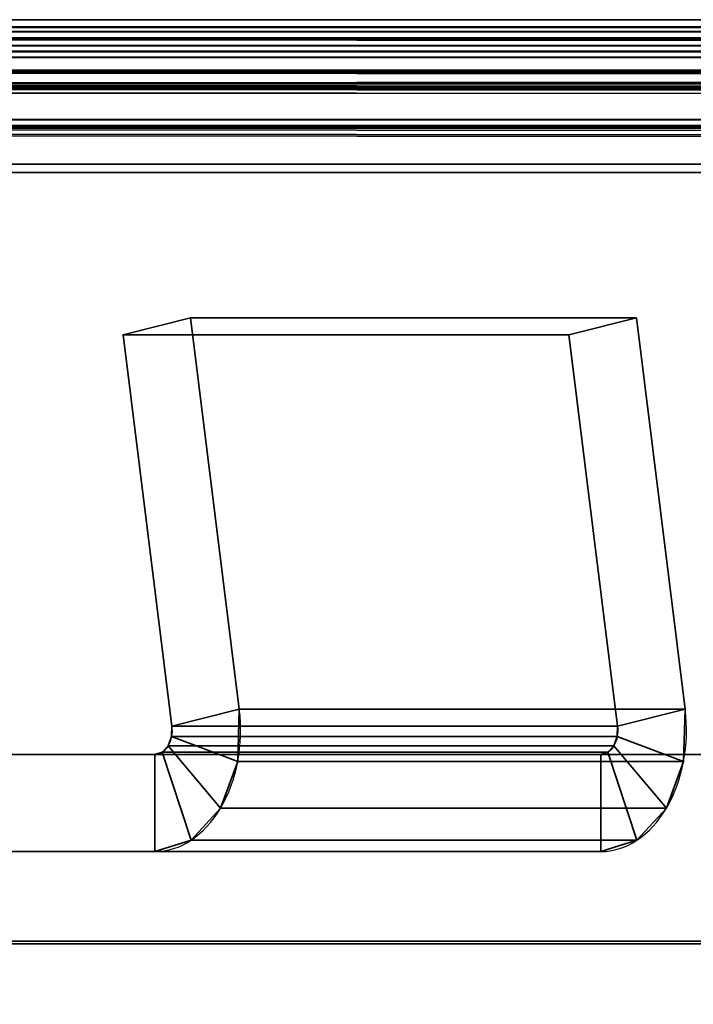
# Model space of a CAD drawing. Header units: millimetres. Extents: x -603 to 3703, y -120 to 193.
# Tile 68 of 256: x -435 to -421, y 173 to 193. Entities that reach past the tile are written whole.
import ezdxf

# ---------------------------------------------------------------- set-up
doc = ezdxf.new("R2010")
doc.units = ezdxf.units.MM
doc.layers.add('151', color=7, linetype='Continuous', true_color=0xffffff)

# ---------------------------------------------------------------- blocks, each defined once
blk = doc.blocks.new('UG_SURFACE_001')
at = {"layer": '151', "color": 252, "linetype": 'Continuous', "lineweight": 35}
for points in [[(602.5, -35, 2213), (602.5, 174.4, 2213), (-602.5, 174.4, 2213), (-602.5, -35, 2213)], [(-602.5, 174.4, 2213), (602.5, 174.4, 2213), (452.5, 174.4, 2063), (-452.5, 174.4, 2063)], [(-452.5, -35, 2063), (-452.5, 174.4, 2063), (452.5, 174.4, 2063), (452.5, -35, 2063)]]:
    blk.add_3dface(points, dxfattribs=at)
blk = doc.blocks.new('UG_SURFACE_022')
at = {"layer": '151', "color": 252, "linetype": 'Continuous', "lineweight": 35}
for points in [[(-430.088, 179.234, 2060.92), (-431.093, 187.3, 2059.915), (-432.486, 186.953, 2058.522), (-431.48, 178.887, 2059.528)], [(-423.294, 186.953, 2049.33), (-432.486, 186.953, 2058.522), (-431.093, 187.3, 2059.915), (-421.901, 187.3, 2050.723)], [(-421.901, 187.3, 2050.723), (-431.093, 187.3, 2059.915), (-430.088, 179.234, 2060.92), (-420.895, 179.234, 2051.728)], [(-422.288, 178.887, 2050.335), (-423.294, 186.953, 2049.33), (-421.901, 187.3, 2050.723), (-420.895, 179.234, 2051.728)], [(-422.288, 178.887, 2050.335), (-431.48, 178.887, 2059.528), (-432.486, 186.953, 2058.522), (-423.294, 186.953, 2049.33)], [(-431.48, 178.887, 2059.528), (-431.487, 178.671, 2059.521), (-430.121, 178.153, 2060.887), (-430.088, 179.234, 2060.92)], [(-420.895, 179.234, 2051.728), (-430.088, 179.234, 2060.92), (-430.121, 178.153, 2060.887), (-420.929, 178.153, 2051.695)], [(-420.895, 179.234, 2051.728), (-420.929, 178.153, 2051.695), (-422.295, 178.671, 2050.329), (-422.288, 178.887, 2050.335)], [(-422.295, 178.671, 2050.329), (-431.487, 178.671, 2059.521), (-431.48, 178.887, 2059.528), (-422.288, 178.887, 2050.335)], [(-422.365, 178.479, 2050.258), (-431.558, 178.479, 2059.451), (-431.487, 178.671, 2059.521), (-422.295, 178.671, 2050.329)], [(-430.474, 177.193, 2060.534), (-430.121, 178.153, 2060.887), (-431.487, 178.671, 2059.521), (-431.558, 178.479, 2059.451)], [(-420.929, 178.153, 2051.695), (-421.282, 177.193, 2051.342), (-422.365, 178.479, 2050.258), (-422.295, 178.671, 2050.329)], [(-422.487, 178.347, 2050.137), (-431.679, 178.347, 2059.329), (-431.558, 178.479, 2059.451), (-422.365, 178.479, 2050.258)], [(-431.558, 178.479, 2059.451), (-431.679, 178.347, 2059.329), (-431.081, 176.534, 2059.927), (-430.474, 177.193, 2060.534)], [(-422.487, 178.347, 2050.137), (-422.365, 178.479, 2050.258), (-421.282, 177.193, 2051.342), (-421.889, 176.534, 2050.734)], [(-446.628, 178.3, 2037.309), (-448.292, 178.3, 2035.645), (-451.828, 178.3, 2039.181), (-431.828, 178.3, 2059.18)], [(-451.828, 176.3, 2039.181), (-431.828, 176.3, 2059.18), (-431.828, 178.3, 2059.18), (-451.828, 178.3, 2039.181)], [(-431.828, 178.3, 2059.18), (-422.636, 178.3, 2049.987), (-444.507, 178.3, 2035.188), (-446.628, 178.3, 2037.309)], [(-422.636, 178.3, 2049.987), (-442.635, 178.3, 2029.988), (-446.171, 178.3, 2033.524), (-444.507, 178.3, 2035.188)], [(-442.635, 178.3, 2029.988), (-422.636, 178.3, 2049.987), (-422.636, 176.3, 2049.987), (-442.635, 176.3, 2029.988)], [(-422.636, 178.3, 2049.987), (-431.828, 178.3, 2059.18), (-431.679, 178.347, 2059.329), (-422.487, 178.347, 2050.137)], [(-431.828, 176.3, 2059.18), (-431.081, 176.534, 2059.927), (-431.679, 178.347, 2059.329), (-431.828, 178.3, 2059.18)], [(-422.636, 178.3, 2049.987), (-422.487, 178.347, 2050.137), (-421.889, 176.534, 2050.734), (-422.636, 176.3, 2049.987)], [(-420.929, 178.153, 2051.695), (-430.121, 178.153, 2060.887), (-430.474, 177.193, 2060.534), (-421.282, 177.193, 2051.342)], [(-421.282, 177.193, 2051.342), (-430.474, 177.193, 2060.534), (-431.081, 176.534, 2059.927), (-421.889, 176.534, 2050.734)], [(-421.889, 176.534, 2050.734), (-431.081, 176.534, 2059.927), (-431.828, 176.3, 2059.18), (-422.636, 176.3, 2049.987)], [(-431.828, 176.3, 2059.18), (-451.828, 176.3, 2039.181), (-448.292, 176.3, 2035.645), (-446.628, 176.3, 2037.309)], [(-446.628, 176.3, 2037.309), (-444.507, 176.3, 2035.188), (-422.636, 176.3, 2049.987), (-431.828, 176.3, 2059.18)], [(-444.507, 176.3, 2035.188), (-446.171, 176.3, 2033.524), (-442.635, 176.3, 2029.988), (-422.636, 176.3, 2049.987)]]:
    blk.add_3dface(points, dxfattribs=at)
blk = doc.blocks.new('UG_SURFACE_070')
at = {"layer": '151', "color": 41, "linetype": 'Continuous', "lineweight": 35}
for points in [[(-465.65, 193.3, -4), (-415.65, 193.3, -4), (-415.65, 178.3, -4), (-465.65, 178.3, -4)], [(-415.65, 193.3, 2024.15), (-415.65, 193.3, -4), (-465.65, 193.3, -4), (-465.65, 193.3, 2074.15)], [(-415.65, 178.3, 2024.15), (-415.65, 193.3, 2024.15), (-465.65, 193.3, 2074.15), (-465.65, 178.3, 2074.15)], [(-465.65, 178.3, 2074.15), (-465.65, 178.3, -4), (-415.65, 178.3, -4), (-415.65, 178.3, 2024.15)]]:
    blk.add_3dface(points, dxfattribs=at)
blk = doc.blocks.new('UG_SURFACE_071')
at = {"layer": '151', "color": 7, "linetype": 'Continuous', "lineweight": 35}
for points in [[(-413.65, 193.45, 2022.15), (-413.65, 193.45, -4), (-467.65, 193.45, -4), (-467.65, 193.45, 2076.15)], [(-467.65, 193.45, -4), (-413.65, 193.45, -4), (-413.65, 193.3, -4), (-467.65, 193.3, -4)], [(-467.65, 193.3, 2076.15), (-413.65, 193.3, 2022.15), (-413.65, 193.45, 2022.15), (-467.65, 193.45, 2076.15)], [(-413.65, 193.3, 2022.15), (-467.65, 193.3, 2076.15), (-467.65, 193.3, -4), (-413.65, 193.3, -4)]]:
    blk.add_3dface(points, dxfattribs=at)
blk = doc.blocks.new('UG_SURFACE_073')
at = {"layer": '151', "color": 7, "linetype": 'Continuous', "lineweight": 35}
for points in [[(468.749, 193.071, 2077.249), (-468.753, 193.073, 2077.253), (-467.658, 193.3, 2076.158)], [(-468.61, 193.197, 2077.111), (468.612, 193.204, 2077.112), (467.65, 193.45, 2076.15)], [(467.65, 193.45, 2076.15), (-467.65, 193.45, 2076.15), (-468.61, 193.197, 2077.111)], [(468.657, 193.126, 2077.157), (-467.658, 193.3, 2076.158), (-467.65, 193.3, 2076.15)], [(468.657, 193.126, 2077.157), (468.749, 193.071, 2077.249), (-467.658, 193.3, 2076.158)], [(467.65, 193.45, 2076.15), (413.65, 193.45, 2022.15), (-413.65, 193.45, 2022.15), (-467.65, 193.45, 2076.15)], [(-467.65, 193.45, 2076.15), (-413.65, 193.45, 2022.15), (-413.65, 193.3, 2022.15), (-467.65, 193.3, 2076.15)], [(467.65, 193.3, 2076.15), (-467.65, 193.3, 2076.15), (-413.65, 193.3, 2022.15), (413.65, 193.3, 2022.15)], [(-467.65, 193.3, 2076.15), (467.65, 193.3, 2076.15), (468.657, 193.126, 2077.157)], [(469.761, 192.404, 2078.261), (-469.768, 192.412, 2078.268), (-468.837, 193.055, 2077.337)], [(-469.474, 192.788, 2077.974), (469.476, 192.79, 2077.976), (469.161, 193.064, 2077.661)], [(-469.2, 193.042, 2077.7), (-469.474, 192.788, 2077.974), (469.161, 193.064, 2077.661)], [(-469.2, 193.042, 2077.7), (469.161, 193.064, 2077.661), (468.612, 193.204, 2077.112)], [(468.612, 193.204, 2077.112), (-468.61, 193.197, 2077.111), (-469.2, 193.042, 2077.7)], [(469.671, 192.518, 2078.171), (-468.837, 193.055, 2077.337), (-468.753, 193.073, 2077.253)], [(469.671, 192.518, 2078.171), (469.761, 192.404, 2078.261), (-468.837, 193.055, 2077.337)], [(-468.753, 193.073, 2077.253), (468.749, 193.071, 2077.249), (469.671, 192.518, 2078.171)], [(-470.187, 192.126, 2078.687), (470.172, 192.187, 2078.672), (469.476, 192.79, 2077.976)], [(469.476, 192.79, 2077.976), (-469.474, 192.788, 2077.974), (-470.187, 192.126, 2078.687)], [(470.421, 191.389, 2078.921), (-470.152, 191.955, 2078.652), (-469.805, 192.387, 2078.305)], [(470.264, 191.773, 2078.763), (-469.805, 192.387, 2078.305), (-469.768, 192.412, 2078.268)], [(470.264, 191.773, 2078.763), (470.421, 191.389, 2078.921), (-469.805, 192.387, 2078.305)], [(-469.768, 192.412, 2078.268), (469.761, 192.404, 2078.261), (470.264, 191.773, 2078.763)], [(-470.269, 192.05, 2078.769), (-470.629, 191.258, 2079.129), (470.644, 191.279, 2079.144)], [(-470.187, 192.126, 2078.687), (-470.269, 192.05, 2078.769), (470.644, 191.279, 2079.144)], [(-470.187, 192.126, 2078.687), (470.193, 192.146, 2078.693), (470.172, 192.187, 2078.672)], [(470.644, 191.279, 2079.144), (470.193, 192.146, 2078.693), (-470.187, 192.126, 2078.687)], [(470.421, 191.389, 2078.921), (-470.429, 191.394, 2078.929), (-470.152, 191.955, 2078.652)], [(-470.629, 191.258, 2079.129), (-470.691, 191.121, 2079.191), (470.8, 190.3, 2079.3)], [(470.65, 190.3, 2079.15), (-470.645, 190.481, 2079.144), (-470.486, 191.279, 2078.986)], [(-470.629, 191.258, 2079.129), (470.645, 191.273, 2079.145), (470.644, 191.279, 2079.144)], [(470.8, 190.3, 2079.3), (470.645, 191.273, 2079.145), (-470.629, 191.258, 2079.129)], [(470.545, 191.085, 2079.046), (-470.486, 191.279, 2078.986), (-470.429, 191.394, 2078.929)], [(470.545, 191.085, 2079.046), (470.65, 190.3, 2079.15), (-470.486, 191.279, 2078.986)], [(-470.429, 191.394, 2078.929), (470.421, 191.389, 2078.921), (470.545, 191.085, 2079.046)], [(-470.691, 191.121, 2079.191), (-470.8, 190.3, 2079.3), (470.8, 190.3, 2079.3)], [(470.65, 190.3, 2079.15), (-470.65, 190.3, 2079.15), (-470.645, 190.481, 2079.144)], [(-470.8, 190.3, 2079.3), (-470.8, 174.45, 2079.3), (470.8, 174.45, 2079.3), (470.8, 190.3, 2079.3)], [(470.65, 190.3, 2079.15), (470.65, 174.45, 2079.15), (-470.65, 174.45, 2079.15), (-470.65, 190.3, 2079.15)], [(470.65, 174.45, 2079.15), (470.8, 174.45, 2079.3), (-470.8, 174.45, 2079.3), (-470.65, 174.45, 2079.15)]]:
    blk.add_3dface(points, dxfattribs=at)
blk = doc.blocks.new('UG_SURFACE_075')
at = {"layer": '151', "color": 14, "linetype": 'Continuous', "lineweight": 35}
for points in [[(-468.565, 193.059, 2077.065), (468.566, 193.066, 2077.066), (467.65, 193.3, 2076.15)], [(467.65, 193.3, 2076.15), (-467.65, 193.3, 2076.15), (-468.565, 193.059, 2077.065)], [(467.65, 193.3, 2076.15), (465.65, 193.3, 2074.15), (-465.65, 193.3, 2074.15), (-467.65, 193.3, 2076.15)], [(465.65, 174.45, 2074.15), (-465.65, 174.45, 2074.15), (-465.65, 193.3, 2074.15), (465.65, 193.3, 2074.15)], [(-469.126, 192.912, 2077.626), (469.089, 192.933, 2077.589), (468.566, 193.066, 2077.066)], [(468.566, 193.066, 2077.066), (-468.565, 193.059, 2077.065), (-469.126, 192.912, 2077.626)], [(-469.387, 192.67, 2077.887), (469.389, 192.672, 2077.889), (469.089, 192.933, 2077.589)], [(-469.126, 192.912, 2077.626), (-469.387, 192.67, 2077.887), (469.089, 192.933, 2077.589)], [(-470.066, 192.039, 2078.566), (470.052, 192.097, 2078.552), (469.389, 192.672, 2077.889)], [(469.389, 192.672, 2077.889), (-469.387, 192.67, 2077.887), (-470.066, 192.039, 2078.566)], [(-470.066, 192.039, 2078.566), (-470.144, 191.967, 2078.645), (470.502, 191.232, 2079.002)], [(-470.066, 192.039, 2078.566), (470.072, 192.058, 2078.572), (470.052, 192.097, 2078.552)], [(470.502, 191.232, 2079.002), (470.072, 192.058, 2078.572), (-470.066, 192.039, 2078.566)], [(-470.144, 191.967, 2078.645), (-470.487, 191.212, 2078.987), (470.502, 191.232, 2079.002)], [(-470.487, 191.212, 2078.987), (470.502, 191.227, 2079.002), (470.502, 191.232, 2079.002)], [(470.65, 190.3, 2079.15), (470.502, 191.227, 2079.002), (-470.487, 191.212, 2078.987)], [(-470.546, 191.082, 2079.046), (-470.65, 190.3, 2079.15), (470.65, 190.3, 2079.15)], [(-470.487, 191.212, 2078.987), (-470.546, 191.082, 2079.046), (470.65, 190.3, 2079.15)], [(-470.65, 190.3, 2079.15), (-470.65, 174.45, 2079.15), (470.65, 174.45, 2079.15), (470.65, 190.3, 2079.15)], [(465.65, 174.45, 2074.15), (470.65, 174.45, 2079.15), (-470.65, 174.45, 2079.15), (-465.65, 174.45, 2074.15)]]:
    blk.add_3dface(points, dxfattribs=at)
blk = doc.blocks.new('UG_SURFACE_076')
at = {"layer": '151', "color": 41, "linetype": 'Continuous', "lineweight": 35}
for points in [[(-465.65, 178.3, 2074.15), (-465.65, 193.3, 2074.15), (-415.65, 193.3, 2024.15), (-415.65, 178.3, 2024.15)], [(-465.65, 193.3, 2074.15), (-465.65, 178.3, 2074.15), (465.65, 178.3, 2074.15), (465.65, 193.3, 2074.15)], [(465.65, 193.3, 2074.15), (415.65, 193.3, 2024.15), (-415.65, 193.3, 2024.15), (-465.65, 193.3, 2074.15)], [(415.65, 178.3, 2024.15), (465.65, 178.3, 2074.15), (-465.65, 178.3, 2074.15), (-415.65, 178.3, 2024.15)]]:
    blk.add_3dface(points, dxfattribs=at)

msp = doc.modelspace()

# ---------------------------------------------------------------- linework, layer by layer
at = {"layer": '151', "color": 252, "linetype": 'Continuous', "lineweight": -3, "true_color": 0x939598}
for p, q in [((-467.65, 193.45, 2076.15), (-413.65, 193.45, 2022.15)), ((-467.65, 193.45, 2076.15), (467.65, 193.45, 2076.15)), ((-467.65, 193.45, -4), (-413.65, 193.45, -4)), ((-413.65, 193.45, 2022.15), (-467.65, 193.45, 2076.15)), ((-467.65, 193.3, -4), (-413.65, 193.3, -4)), ((-413.65, 193.3, 2022.15), (-467.65, 193.3, 2076.15)), ((-467.65, 193.3, 2076.15), (467.65, 193.3, 2076.15)), ((-467.65, 193.3, 2076.15), (-413.65, 193.3, 2022.15)), ((-465.65, 193.3, 2074.15), (465.65, 193.3, 2074.15)), ((-465.65, 193.3, 2074.15), (-415.65, 193.3, 2024.15)), ((-465.65, 193.3, -4), (-415.65, 193.3, -4)), ((-415.65, 193.3, 2024.15), (-465.65, 193.3, 2074.15)), ((-465.65, 193.3, 2074.15), (465.65, 193.3, 2074.15)), ((-470.8, 190.3, 2079.3), (470.8, 190.3, 2079.3)), ((-470.65, 190.3, 2079.15), (470.65, 190.3, 2079.15)), ((-470.65, 190.3, 2079.15), (470.65, 190.3, 2079.15)), ((-431.093, 187.3, 2059.915), (-432.486, 186.953, 2058.522)), ((-431.093, 187.3, 2059.915), (-421.901, 187.3, 2050.723)), ((-430.088, 179.234, 2060.921), (-431.093, 187.3, 2059.915)), ((-421.901, 187.3, 2050.723), (-423.294, 186.953, 2049.33)), ((-420.895, 179.234, 2051.728), (-421.901, 187.3, 2050.723)), ((-432.486, 186.953, 2058.522), (-431.48, 178.887, 2059.528)), ((-432.486, 186.953, 2058.522), (-423.294, 186.953, 2049.33)), ((-423.294, 186.953, 2049.33), (-422.288, 178.887, 2050.335)), ((-430.088, 179.234, 2060.921), (-420.895, 179.234, 2051.728)), ((-431.48, 178.887, 2059.528), (-422.288, 178.887, 2050.335)), ((-415.65, 178.3, 2024.15), (-465.65, 178.3, 2074.15)), ((-465.65, 178.3, 2074.15), (-415.65, 178.3, 2024.15)), ((-465.65, 178.3, 2074.15), (465.65, 178.3, 2074.15)), ((-415.65, 178.3, -4), (-465.65, 178.3, -4)), ((-431.828, 178.3, 2059.18), (-451.828, 178.3, 2039.18)), ((-422.636, 178.3, 2049.987), (-442.635, 178.3, 2029.988)), ((-431.828, 178.3, 2059.18), (-422.636, 178.3, 2049.987)), ((-451.828, 176.3, 2039.18), (-431.828, 176.3, 2059.18)), ((-442.635, 176.3, 2029.988), (-422.636, 176.3, 2049.987)), ((-431.828, 176.3, 2059.18), (-422.636, 176.3, 2049.987)), ((-602.5, 174.4, 2213), (602.5, 174.4, 2213)), ((-470.8, 174.45, 2079.3), (470.8, 174.45, 2079.3)), ((-470.65, 174.45, 2079.15), (470.65, 174.45, 2079.15)), ((-470.65, 174.45, 2079.15), (470.65, 174.45, 2079.15)), ((-465.65, 174.45, 2074.15), (465.65, 174.45, 2074.15)), ((452.5, 174.4, 2063), (-452.5, 174.4, 2063))]:
    msp.add_line(p, q, dxfattribs=at)
at = {"layer": '151', "color": 252, "linetype": 'Continuous', "lineweight": -3, "true_color": 0x939598, "extrusion": (-0.707107, -6.12323e-17, 0.707107)}
for centre, start in [((-178.8, 1150.711, 1761.409), 0), ((-178.8, 1150.711, 1748.409), 360)]:
    msp.add_arc(centre, 2.5, start, 100, dxfattribs=at)
at = {"layer": '151', "color": 252, "linetype": 'Continuous', "lineweight": -3, "true_color": 0x939598, "extrusion": (0.707107, 6.12323e-17, -0.707107)}
for centre in [(178.8, 1150.711, -1761.409), (178.8, 1150.711, -1748.409)]:
    msp.add_arc(centre, 0.5, 80, 180, dxfattribs=at)
at = {"layer": '151', "color": 252, "linetype": 'Continuous', "lineweight": -3, "true_color": 0x939598}
msp.add_open_spline([(-467.65, 193.3, 2076.15), (-155.883, 193.3, 2076.15), (155.883, 193.3, 2076.15), (467.65, 193.3, 2076.15)], degree=3, dxfattribs=at)

# ---------------------------------------------------------------- block references
for name in ['UG_SURFACE_071', 'UG_SURFACE_073', 'UG_SURFACE_075', 'UG_SURFACE_070', 'UG_SURFACE_076', 'UG_SURFACE_022', 'UG_SURFACE_001']:
    msp.add_blockref(name, (0, 0), dxfattribs=at)

doc.saveas('drawing.dxf')
